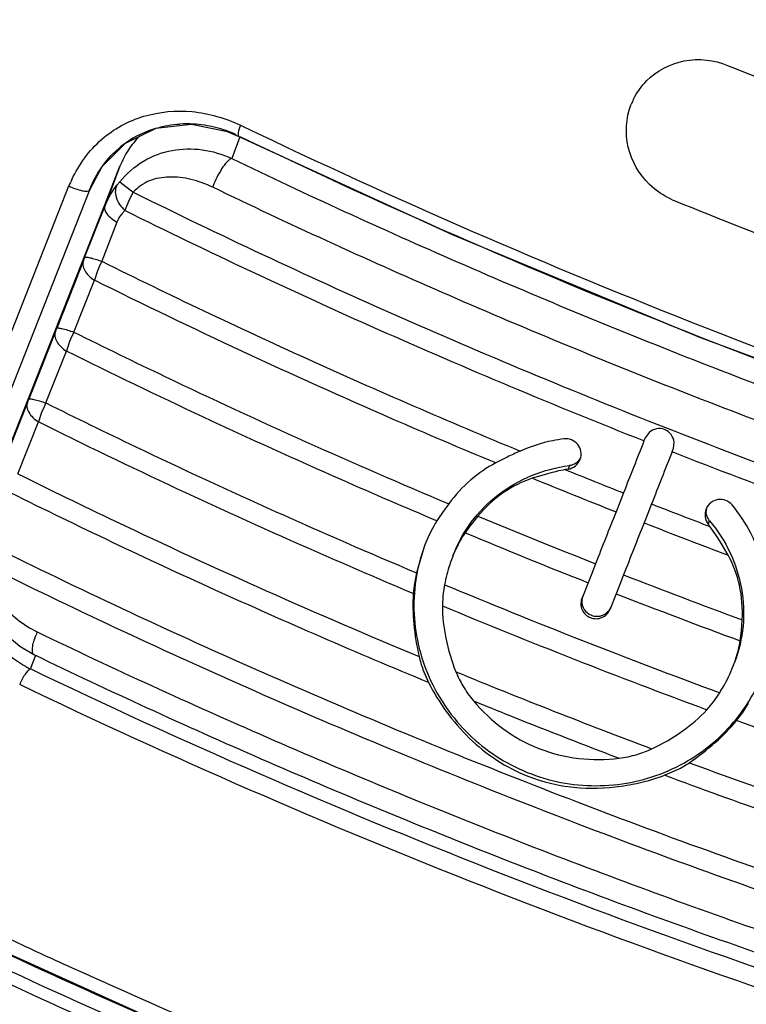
# Model space of a CAD drawing. Header units: inches. Extents: x 0 to 17, y 0 to 11.
# Tile 18 of 37: x 12.816 to 12.959, y 5.329 to 5.523. Entities that reach past the tile are written whole.
import ezdxf

# ---------------------------------------------------------------- set-up
doc = ezdxf.new("R2010")
doc.units = ezdxf.units.IN
doc.header["$LTSCALE"] = 0.935
doc.header["$MEASUREMENT"] = 0
doc.layers.get('0').update_dxf_attribs({"linetype": 'CONTINUOUS'})

msp = doc.modelspace()

# ---------------------------------------------------------------- linework, layer by layer
at = {"color": 7, "linetype": 'Continuous'}
for p, q in [((12.9361410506, 5.505844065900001), (12.9362089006, 5.5060197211)), ((12.8591879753, 5.499585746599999), (12.8575883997, 5.495358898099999)), ((12.8356018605, 5.493806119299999), (12.8326186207, 5.4859236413)), ((12.833201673, 5.487717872), (12.8356018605, 5.493806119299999)), ((12.8350151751, 5.4900647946), (12.8355916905, 5.490775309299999)), ((12.835591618, 5.490775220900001), (12.8382088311, 5.488728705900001)), ((12.8111128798, 5.4316882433), (12.8332017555, 5.4877180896)), ((12.837270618, 5.4869029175), (12.8365599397, 5.4850944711)), ((12.8286535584, 5.4758552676), (12.8326186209, 5.485923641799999)), ((12.834997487, 5.4828397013), (12.8320368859, 5.475112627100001)), ((12.8311940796, 5.4732380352), (12.8305762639, 5.471383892)), ((12.8265370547, 5.4611619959), (12.8305762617, 5.471383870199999)), ((12.8256932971, 5.459286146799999), (12.8250757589, 5.4574329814)), ((12.8210365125, 5.4472103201), (12.8250757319, 5.457432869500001)), ((12.8201922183, 5.4453335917), (12.8195747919, 5.4434809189)), ((12.8155356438, 5.4332579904), (12.8195748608, 5.443481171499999)), ((12.9389681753, 5.4403727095), (12.9387142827, 5.439730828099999)), ((12.9397271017, 5.441425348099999), (12.9389681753, 5.4403727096)), ((12.9442293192, 5.4375622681), (12.9444832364, 5.4382042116)), ((12.9444959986, 5.438237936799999), (12.9444832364, 5.4382042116)), ((12.9444832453, 5.4382042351), (12.9444962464, 5.438237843)), ((12.9444962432, 5.4382378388), (12.94464749, 5.4394906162)), ((12.911820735, 5.4365565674), (12.9095331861, 5.4353993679)), ((12.9261319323, 5.4361006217), (12.9261461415, 5.4361374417)), ((12.9240475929, 5.4348745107), (12.9237875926, 5.434187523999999)), ((12.919750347, 5.4332896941), (12.9167937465, 5.432395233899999)), ((12.9346822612, 5.4295031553), (12.9339292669, 5.4275895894)), ((12.9002943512, 5.4273574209), (12.8990591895, 5.4256450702)), ((12.9339292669, 5.4275895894), (12.9332135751, 5.425777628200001)), ((12.9401973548, 5.4273347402), (12.9394443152, 5.4254210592)), ((12.9509494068, 5.4263416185), (12.9509351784, 5.4263047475)), ((12.906033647, 5.424950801), (12.9046930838, 5.4232809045)), ((12.9394443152, 5.4254210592), (12.9387285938, 5.4236090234)), ((12.9513628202, 5.4233447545), (12.9516228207, 5.424031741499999)), ((12.8954441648, 5.4188588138), (12.8939265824, 5.413771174)), ((12.8956077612, 5.419282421), (12.8954442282, 5.4188590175)), ((12.9552546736, 5.41727216), (12.953705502, 5.4199383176)), ((12.9010745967, 5.4169863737), (12.9009374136, 5.416631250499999)), ((12.9291819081, 5.4155508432), (12.9284283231, 5.4136357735)), ((12.8939265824, 5.413771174), (12.8935308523, 5.411702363)), ((12.9284283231, 5.4136357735), (12.9277129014, 5.4118244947)), ((12.93469695, 5.413382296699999), (12.9339433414, 5.411467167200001)), ((12.8935308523, 5.411702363), (12.8933100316, 5.4096823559)), ((12.8994779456, 5.4114373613), (12.8991585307, 5.409339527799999)), ((12.9277129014, 5.4118244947), (12.9264702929, 5.4086812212)), ((12.9339433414, 5.411467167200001), (12.9332279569, 5.409655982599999)), ((12.8991585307, 5.409339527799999), (12.8990464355, 5.4072782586)), ((12.9332279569, 5.409655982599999), (12.9319853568, 5.406512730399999)), ((12.9578842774, 5.4023646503), (12.9580415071, 5.4045009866)), ((12.9562255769, 5.395302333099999), (12.9563614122, 5.395653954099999)), ((12.8952121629, 5.3947366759), (12.8963206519, 5.392171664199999)), ((12.9524158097, 5.3883972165), (12.9536122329, 5.390151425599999)), ((12.9510893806, 5.3868146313), (12.9524158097, 5.3883972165)), ((12.9581425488, 5.3862957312), (12.9592631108, 5.3880804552)), ((12.9569235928, 5.3846690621), (12.9581425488, 5.3862957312)), ((12.9427721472, 5.3739061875), (12.9453361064, 5.375027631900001))]:
    msp.add_line(p, q, dxfattribs=at)
at = {"color": 6, "linetype": 'Continuous'}
for p, q in [((12.8592911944, 5.501911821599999), (12.8599679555, 5.5016017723)), ((12.8593058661, 5.5019181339), (12.8599637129, 5.5016015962)), ((12.8590655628, 5.4996320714), (12.8590676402, 5.4996310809)), ((12.8590676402, 5.4996310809), (12.8593180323, 5.4996403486)), ((12.801082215, 5.427822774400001), (12.8255694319, 5.4899379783)), ((12.829585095, 5.4891436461), (12.8050975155, 5.427027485)), ((12.8295784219, 5.4891251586), (12.8295850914, 5.489143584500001)), ((12.8179994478, 5.3948369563), (12.8190217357, 5.3975461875))]:
    msp.add_line(p, q, dxfattribs=at)
for points in [[(12.8590655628, 5.4996320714), (12.8567890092, 5.5005949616), (12.8496612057, 5.5020429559), (12.8426888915, 5.501222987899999), (12.8366415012, 5.4982875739), (12.8320489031, 5.493681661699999), (12.8295781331, 5.48912618)], [(13.0433423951, 5.427177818), (12.9990935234, 5.4417723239), (12.9497071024, 5.4601190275), (12.9010397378, 5.4803456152), (12.8590641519, 5.4996348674)], [(12.8507747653, 5.321961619), (12.8040805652, 5.3430737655), (12.7558174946, 5.3674458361), (12.7160879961, 5.3899582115)]]:
    msp.add_lwpolyline(points, dxfattribs=at)
at = {"color": 7, "linetype": 'Continuous'}
msp.add_lwpolyline([(12.8067073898, 5.4174513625), (12.806793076, 5.4150333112), (12.8073867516, 5.4116796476), (12.8086107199, 5.4082240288), (12.8104673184, 5.4048777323), (12.812924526, 5.4018457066), (12.8159181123, 5.3992994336), (12.8186855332, 5.3976729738)], dxfattribs=at)
for centre, radius, start, end in [((13.4774742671, 6.8018521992), 1.3900346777, 247.9288368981, 249.1502301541), ((12.9488547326, 5.5010332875), 0.0135934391, 153.8299780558, 158.4799686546), ((12.8681206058, 5.4847840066), 0.0150829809, 158.4431609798, 161.0309328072), ((12.8577158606, 5.477550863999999), 0.0224826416, 150.1870107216, 155.4197161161), ((12.9503741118, 5.501007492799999), 0.0150694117, 246.158476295, 247.7302828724), ((13.4629251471, 6.764655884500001), 1.3787099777, 247.9198293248, 249.1512707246), ((17.867141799, 3.4811297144), 5.4189744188, 158.4085176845, 158.5600664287), ((12.6222831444, 5.556852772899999), 0.2216965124, 338.3992664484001, 338.5706860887), ((12.8516375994, 5.4651735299), 0.0219766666, 153.1116486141, 158.4718884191), ((17.8601110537, 3.4677846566), 5.4173279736, 158.4085315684, 158.5601341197), ((12.6147165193, 5.5437170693), 0.2239182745, 338.3996702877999, 338.5695423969), ((12.8461033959, 5.4512333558), 0.021941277, 153.0948810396, 158.4683192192), ((12.6094712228, 5.5296641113), 0.2236440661, 338.3994723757, 338.5695250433), ((17.8585999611, 3.4522629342), 5.4216148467, 158.4086283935, 158.5601182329), ((12.8405930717, 5.4372840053), 0.0219315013, 153.0879768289, 158.4672421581), ((16.6057098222, 3.9881947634), 3.943832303, 158.4044599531, 158.5641765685), ((12.9490819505, 5.3602393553), 0.0849277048, 114.1454844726, 116.0235415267), ((12.9237339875, 5.4376558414), 0.0027938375, 317.868331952, 333.3731949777), ((16.611188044, 3.9860407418), 3.9437927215, 158.4044594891, 158.5641754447), ((12.9315837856, 5.3897357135), 0.0451329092, 100.6576186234, 105.2001028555), ((12.9281294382, 5.4080485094), 0.0264971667, 99.4310573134, 100.6403289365), ((13.4473935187, 6.7253438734), 1.39358377, 247.90637314, 248.413317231), ((13.4455028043, 6.7205619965), 1.3924464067, 247.6850250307, 248.4134731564), ((13.4471468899, 6.724684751), 1.3928800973, 248.6565434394, 249.1636536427), ((12.9537349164, 5.425850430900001), 0.0027792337, 170.0238433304, 179.0725543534), ((12.9370531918, 5.3993090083), 0.0462291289, 145.2717061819, 147.7258355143), ((13.4403837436, 6.707629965), 1.3895307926, 247.3839260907, 248.4141267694), ((16.6000107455, 3.9743219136), 3.9436182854, 158.4044846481, 158.5641960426), ((12.9349597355, 5.400123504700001), 0.0381095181, 142.5799379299, 145.5882308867), ((16.6055258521, 3.9721533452), 3.9436183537, 158.4044856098, 158.5641960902), ((13.4451948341, 6.7197098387), 1.3915406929, 248.6563578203, 249.3851236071), ((12.9303468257, 5.4071364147), 0.0265402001, 36.4348423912, 37.6407831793), ((12.9152155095, 5.3960155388), 0.0453186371, 31.8622917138, 36.3848976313), ((13.4395081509, 6.7053579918), 1.3911013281, 247.3377532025, 248.413437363), ((12.9264149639, 5.4069967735), 0.0272383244, 158.2334091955, 158.4848046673), ((13.4407548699, 6.7084419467), 1.3904222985, 248.6564143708, 249.6856641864), ((13.434758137, 6.6933459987), 1.3891776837, 247.3362918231, 248.5361089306), ((12.9292607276, 5.408152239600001), 0.0027972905, 159.5819185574, 177.1622771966), ((13.4382865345, 6.702093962), 1.3876165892, 248.655448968, 249.7335160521), ((13.4341109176, 6.6916477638), 1.3913659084, 247.3835350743, 248.5351751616), ((12.8348077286, 5.395336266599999), 0.0168999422, 156.2682285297, 158.4723880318), ((12.9229801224, 5.4057602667), 0.0350689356, 351.1786878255, 354.4435215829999), ((13.4352176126, 6.6944143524), 1.3903400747, 248.5345971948, 249.7330896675), ((12.9170661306, 5.4025559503), 0.0232107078, 193.1384754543, 199.6870345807), ((13.4329799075, 6.6886726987), 1.3881833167, 248.5336851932, 249.6876648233), ((12.921399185, 5.402292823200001), 0.0212571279, 202.1398090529, 210.5472999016), ((13.4301030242, 6.681486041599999), 1.3914362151, 247.681994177, 248.5352450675), ((12.9217724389, 5.4025098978), 0.0216889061, 210.5400106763, 220.1071375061), ((13.4289318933, 6.6785046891), 1.3922384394, 247.902034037, 248.5350559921), ((13.4296619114, 6.6803089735), 1.3901793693, 248.5344123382, 249.3882716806), ((13.4286988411, 6.677891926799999), 1.3915828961, 248.5347537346, 249.1679847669), ((12.9311910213, 5.3988583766), 0.0217358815, 276.9238859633, 286.4814486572), ((12.9313636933, 5.398261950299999), 0.0211149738, 286.4913035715, 294.9559347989), ((12.9348035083, 5.3953997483), 0.0229337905, 297.339438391, 303.9674862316)]:
    msp.add_arc(centre, radius, start, end, dxfattribs=at)
at = {"color": 6, "linetype": 'Continuous'}
for centre, radius, start, end in [((12.84874792, 5.4799665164), 0.0222040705, 86.7418432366, 93.54691194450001), ((12.8486625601, 5.478813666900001), 0.0233599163, 75.7811759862, 86.6935247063), ((12.8483656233, 5.4820877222), 0.0200356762, 110.9140878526, 125.7513647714), ((12.8484873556, 5.4817572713), 0.0203878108, 106.3227876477, 110.9021493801), ((12.848303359, 5.4774141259), 0.0248048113, 65.75581738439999, 75.7709354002), ((12.8482904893, 5.482226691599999), 0.019879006, 125.8096428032, 128.6678572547), ((12.8539193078, 5.4777671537), 0.0308656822, 154.1221706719, 156.7850936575), ((12.8287532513, 5.4166388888), 0.0243097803, 241.2442750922, 243.7507843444)]:
    msp.add_arc(centre, radius, start, end, dxfattribs=at)
at = {"color": 7, "linetype": 'Continuous'}
for points, knots in [([(12.884825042, 5.5783423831), (12.9159734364, 5.5631716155), (12.9795162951, 5.535418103), (13.0449411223, 5.5124485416), (13.0780512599, 5.5023504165)], [0, 0, 0, 0, 0.5002210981, 1, 1, 1, 1]), ([(12.9392528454, 5.510673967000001), (12.9412172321, 5.5126493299), (12.9465640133, 5.5154410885), (12.9525196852, 5.514762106), (12.9551578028, 5.5136822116)], [0, 0, 0, 0, 0.4942560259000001, 1, 1, 1, 1]), ([(12.9398161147, 5.490224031), (12.9377878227, 5.4921802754), (12.9347960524, 5.497306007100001), (12.9351631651, 5.5032576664), (12.9361410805, 5.5058440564)], [0, 0, 0, 0, 0.5047341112, 1, 1, 1, 1]), ([(12.8394946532, 5.499778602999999), (12.8386588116, 5.4989439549), (12.8371432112, 5.4970719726), (12.836044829, 5.4949297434), (12.8356018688, 5.493806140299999)], [0, 0, 0, 0, 0.4944430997, 1, 1, 1, 1]), ([(12.8355929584, 5.4907742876), (12.8368987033, 5.492369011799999), (12.8400150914, 5.495111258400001), (12.8457784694, 5.4972686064), (12.8518633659, 5.4973663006), (12.8557568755, 5.4962068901), (12.8575882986, 5.495358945)], [0, 0, 0, 0, 0.2561639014, 0.5036089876, 0.749167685, 1, 1, 1, 1]), ([(12.857588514, 5.4953588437), (12.8574686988, 5.4953186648), (12.8572018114, 5.4951681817), (12.8565868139, 5.4946426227), (12.8557655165, 5.493594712), (12.8548560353, 5.4920687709), (12.8543236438, 5.4909120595), (12.8540925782, 5.4903258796)], [0, 0, 0, 0, 0.0608410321, 0.1454026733, 0.3885736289, 0.6966543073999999, 1, 1, 1, 1]), ([(12.8575883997, 5.495358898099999), (12.8722875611, 5.4882659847), (12.9022664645, 5.474530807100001), (12.9481029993, 5.4555424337), (12.9945750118, 5.4382336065), (13.0258514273, 5.4278830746), (13.0414234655, 5.4230738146)], [0, 0, 0, 0, 0.2476581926, 0.5002353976, 0.7526941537, 1, 1, 1, 1]), ([(12.8326186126, 5.4859236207), (12.8327735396, 5.486316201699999), (12.8334148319, 5.4877807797), (12.8342747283, 5.489150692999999), (12.8350151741, 5.490064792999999)], [0, 0, 0, 0, 0.2640403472, 1, 1, 1, 1]), ([(12.8350151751, 5.490064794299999), (12.8348256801, 5.4897565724), (12.8345955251, 5.4889461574), (12.8348124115, 5.487612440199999), (12.8354925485, 5.4862665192), (12.8361765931, 5.485461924), (12.8365599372, 5.4850944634)], [0, 0, 0, 0, 0.1952862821, 0.4351499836, 0.7133869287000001, 1, 1, 1, 1]), ([(12.8538569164, 5.489687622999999), (12.8524868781, 5.4903497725), (12.8496847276, 5.4913660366), (12.8453879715, 5.4918977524), (12.8413088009, 5.4912187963), (12.8390700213, 5.489671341), (12.838208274, 5.4887290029)], [0, 0, 0, 0, 0.2732916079, 0.5304714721, 0.7706578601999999, 1, 1, 1, 1]), ([(12.838208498, 5.488728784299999), (12.8550862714, 5.480343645), (12.889687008, 5.4641549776), (12.924939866, 5.4494452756), (12.9429389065, 5.4423679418)], [0, 0, 0, 0, 0.4935247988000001, 1, 1, 1, 1]), ([(12.9457804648, 5.4495844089), (12.9300688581, 5.455762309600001), (12.899170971, 5.4685621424), (12.8687651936, 5.4824929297), (12.8538567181, 5.4896868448)], [0, 0, 0, 0, 0.5049223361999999, 1, 1, 1, 1]), ([(12.832618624, 5.4859236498), (12.8325384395, 5.485715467), (12.8325480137, 5.4853204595), (12.8327580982, 5.484832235), (12.8331520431, 5.484240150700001), (12.8338977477, 5.4835358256), (12.8346069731, 5.483063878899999), (12.8349974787, 5.4828397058)], [0, 0, 0, 0, 0.161619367, 0.2642719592, 0.3847025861, 0.6737956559, 1, 1, 1, 1]), ([(12.8365599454, 5.485094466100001), (12.8363978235, 5.4849407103), (12.835761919, 5.4842778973), (12.8352663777, 5.483480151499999), (12.8349974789, 5.4828397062)], [0, 0, 0, 0, 0.2433846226, 1, 1, 1, 1]), ([(12.9387142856, 5.439730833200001), (12.921162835, 5.4466752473), (12.8867835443, 5.4610863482), (12.8530286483, 5.4769089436), (12.8365599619, 5.4850944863)], [0, 0, 0, 0, 0.506501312, 1, 1, 1, 1]), ([(12.8284103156, 5.475238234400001), (12.8282999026, 5.4749537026), (12.8282326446, 5.4742506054), (12.8286434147, 5.4731895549), (12.8294578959, 5.472192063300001), (12.8301804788, 5.471635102), (12.8305762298, 5.471383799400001)], [0, 0, 0, 0, 0.1933161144, 0.4267535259, 0.7030631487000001, 1, 1, 1, 1]), ([(12.8286535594, 5.475855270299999), (12.8286671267, 5.4758870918), (12.8287725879, 5.475934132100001), (12.8291100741, 5.475931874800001), (12.8297980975, 5.4758049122), (12.8308262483, 5.475519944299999), (12.8316130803, 5.475260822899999), (12.8320368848, 5.475112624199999)], [0, 0, 0, 0, 0.0295260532, 0.0853606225, 0.2944644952, 0.6167935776, 1, 1, 1, 1]), ([(12.8320365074, 5.475112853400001), (12.8453560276, 5.4684844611), (12.8725878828, 5.4555602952), (12.9002442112, 5.443573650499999), (12.9143420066, 5.4377369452)], [0, 0, 0, 0, 0.4936852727, 1, 1, 1, 1]), ([(12.9095331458, 5.4353993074), (12.9027465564, 5.438229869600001), (12.8761389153, 5.4495781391), (12.849889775, 5.4617721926), (12.8305759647, 5.4713836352)], [0, 0, 0, 0, 0.2542043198, 1, 1, 1, 1]), ([(12.8229100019, 5.4612860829), (12.8227996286, 5.4610016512), (12.8227324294, 5.4602987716), (12.8231431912, 5.4592380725), (12.823957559, 5.4582408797), (12.8246800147, 5.4576840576), (12.8250757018, 5.4574328)], [0, 0, 0, 0, 0.1932971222, 0.4267222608, 0.7030370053, 1, 1, 1, 1]), ([(12.8231534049, 5.4619035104), (12.8231669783, 5.4619353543), (12.8232724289, 5.461982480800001), (12.8236099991, 5.461980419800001), (12.8242980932, 5.461853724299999), (12.8253263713, 5.4615691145), (12.8261132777, 5.4613102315), (12.826537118, 5.4611621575)], [0, 0, 0, 0, 0.02954432, 0.0853891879, 0.2944983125, 0.6168174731, 1, 1, 1, 1]), ([(12.8265369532, 5.4611622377), (12.8324705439, 5.458209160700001), (12.8567855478, 5.44636074), (12.881480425, 5.4352947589), (12.9002942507, 5.4273571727)], [0, 0, 0, 0, 0.2450436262, 1, 1, 1, 1]), ([(12.8979661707, 5.4239937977), (12.8917083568, 5.4266389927), (12.8671617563, 5.4372304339), (12.8429268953, 5.448548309), (12.8250755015, 5.457432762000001)], [0, 0, 0, 0, 0.2541304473, 1, 1, 1, 1]), ([(13.0403116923, 5.4163715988), (13.0245179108, 5.421249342), (12.9927961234, 5.4317472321), (12.9614847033, 5.4434094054), (12.9457804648, 5.4495844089)], [0, 0, 0, 0, 0.4948390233, 1, 1, 1, 1]), ([(12.8176528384, 5.4479506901), (12.8176664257, 5.4479825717), (12.8177718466, 5.4480298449), (12.8181095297, 5.448028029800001), (12.8187976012, 5.447901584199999), (12.819825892, 5.4476172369), (12.8206127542, 5.447358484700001), (12.8210365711, 5.447210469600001)], [0, 0, 0, 0, 0.029579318, 0.08543946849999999, 0.2945473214, 0.6168439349, 1, 1, 1, 1]), ([(12.8174094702, 5.4473333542), (12.8172991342, 5.4470490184), (12.8172319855, 5.446346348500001), (12.8176427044, 5.4452859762), (12.8184569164, 5.444289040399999), (12.8191792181, 5.4437323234), (12.8195748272, 5.443481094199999)], [0, 0, 0, 0, 0.1932798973, 0.4266950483, 0.7030146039, 1, 1, 1, 1]), ([(12.8210365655, 5.4472107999), (12.8269019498, 5.4442914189), (12.8509336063, 5.4325773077), (12.8753368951, 5.4216283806), (12.8939265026, 5.4137702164)], [0, 0, 0, 0, 0.2450717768, 1, 1, 1, 1]), ([(12.8933101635, 5.4096829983), (12.8869785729, 5.4123544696), (12.8621448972, 5.4230528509), (12.837629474, 5.4344940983), (12.8195744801, 5.4434806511)], [0, 0, 0, 0, 0.2541465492, 1, 1, 1, 1]), ([(12.94464749, 5.4394906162), (12.9445904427, 5.4400224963), (12.9441806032, 5.4410780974), (12.9428421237, 5.4421218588), (12.9411509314, 5.4422690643), (12.9401317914, 5.4417755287), (12.9397271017, 5.441425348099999)], [0, 0, 0, 0, 0.2491186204, 0.499943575, 0.7507728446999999, 1, 1, 1, 1]), ([(12.9429389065, 5.4423679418), (12.9609279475, 5.4352945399), (12.9967189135, 5.4220677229), (13.0330403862, 5.4103696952), (13.0510803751, 5.4050258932)], [0, 0, 0, 0, 0.5067495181, 1, 1, 1, 1]), ([(12.9229461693, 5.4401413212), (12.9222095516, 5.4400479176), (12.9192632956, 5.4395694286), (12.9163870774, 5.4386540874), (12.9143418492, 5.4377367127)], [0, 0, 0, 0, 0.2488271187, 1, 1, 1, 1]), ([(12.9261461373, 5.4361374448), (12.9263253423, 5.4366113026), (12.9264425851, 5.4376728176), (12.9257837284, 5.4391220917), (12.9245072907, 5.4400617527), (12.9234488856, 5.440204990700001), (12.922946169, 5.4401413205)], [0, 0, 0, 0, 0.2497166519, 0.4991333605, 0.7502239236, 1, 1, 1, 1]), ([(12.9237875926, 5.434187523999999), (12.9243019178, 5.434272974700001), (12.925298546, 5.4347308), (12.9259411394, 5.435615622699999), (12.9261319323, 5.4361006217)], [0, 0, 0, 0, 0.5000948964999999, 1, 1, 1, 1]), ([(12.9258059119, 5.435781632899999), (12.9255822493, 5.435534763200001), (12.9250371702, 5.4351176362), (12.9243817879, 5.4349167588), (12.9240475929, 5.4348745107)], [0, 0, 0, 0, 0.4972134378, 1, 1, 1, 1]), ([(13.04980714, 5.4012443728), (13.0322019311, 5.4064559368), (12.9967485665, 5.417846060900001), (12.9617999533, 5.4306964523), (12.9442293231, 5.4375622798)], [0, 0, 0, 0, 0.4932297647, 1, 1, 1, 1]), ([(12.9095331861, 5.4353993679), (12.9077878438, 5.4344917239), (12.9043631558, 5.432142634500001), (12.9015769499, 5.4290730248), (12.9002943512, 5.4273574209)], [0, 0, 0, 0, 0.4787306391, 1, 1, 1, 1]), ([(12.9011139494, 5.4170975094), (12.90200554, 5.419453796), (12.9044509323, 5.4239449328), (12.9098209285, 5.4294156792), (12.91650342, 5.433255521), (12.9215047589, 5.4345530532), (12.9240475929, 5.4348745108)], [0, 0, 0, 0, 0.2485598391, 0.4970508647, 0.7471244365, 1, 1, 1, 1]), ([(12.8155354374, 5.4332580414), (12.8218740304, 5.4301028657), (12.8478758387, 5.417449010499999), (12.8743099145, 5.4056869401), (12.8944629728, 5.3972803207)], [0, 0, 0, 0, 0.2448579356, 1, 1, 1, 1]), ([(12.9167937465, 5.432395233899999), (12.914774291, 5.431726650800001), (12.9107646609, 5.4297445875), (12.9074971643, 5.4266960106), (12.906033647, 5.424950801)], [0, 0, 0, 0, 0.4829296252, 1, 1, 1, 1]), ([(12.8963205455, 5.3921716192), (12.8822321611, 5.39800541), (12.8545951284, 5.4099859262), (12.8273826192, 5.422903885), (12.8140730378, 5.4295290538)], [0, 0, 0, 0, 0.5063276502, 1, 1, 1, 1]), ([(12.9560356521, 5.4271303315), (12.9557092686, 5.4275217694), (12.9548297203, 5.4281405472), (12.9532433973, 5.4283151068), (12.9517684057, 5.4276865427), (12.9511360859, 5.4268161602), (12.9509494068, 5.4263416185)], [0, 0, 0, 0, 0.2496174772, 0.5007325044, 0.7502436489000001, 1, 1, 1, 1]), ([(12.9509351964, 5.4263047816), (12.9507531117, 5.425823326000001), (12.9506327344, 5.424751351), (12.9510483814, 5.423752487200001), (12.9513628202, 5.4233447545)], [0, 0, 0, 0, 0.4999229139, 1, 1, 1, 1]), ([(12.9606928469, 5.4195113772), (12.9604005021, 5.4202028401), (12.9591372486, 5.422906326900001), (12.9574647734, 5.4254158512), (12.9560356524, 5.4271303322)], [0, 0, 0, 0, 0.2516905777, 1, 1, 1, 1]), ([(12.9516228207, 5.424031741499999), (12.9514069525, 5.424290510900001), (12.9510642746, 5.424884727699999), (12.9509507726, 5.4255621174), (12.9509560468, 5.4258954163)], [0, 0, 0, 0, 0.5027202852, 1, 1, 1, 1]), ([(12.8979663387, 5.4239940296), (12.8977480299, 5.4236476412), (12.8968485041, 5.422136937), (12.896102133, 5.420536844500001), (12.8956077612, 5.419282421)], [0, 0, 0, 0, 0.2329334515, 1, 1, 1, 1]), ([(12.9516228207, 5.424031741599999), (12.9532224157, 5.422114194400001), (12.95593787, 5.4178785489), (12.9582186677, 5.410727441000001), (12.9585342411, 5.4032675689), (12.9574070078, 5.398416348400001), (12.9565377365, 5.3961199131)], [0, 0, 0, 0, 0.2528162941, 0.5028776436, 0.7514039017, 1, 1, 1, 1]), ([(12.903519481, 5.4216605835), (12.9032927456, 5.4213288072), (12.9023638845, 5.419879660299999), (12.9016077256, 5.4183222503), (12.9011186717, 5.4170974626)], [0, 0, 0, 0, 0.2335437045, 1, 1, 1, 1]), ([(12.8104998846, 5.4190748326), (12.8274071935, 5.4106673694), (12.8620744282, 5.3944370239), (12.8973980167, 5.379694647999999), (12.9154355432, 5.3726021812)], [0, 0, 0, 0, 0.4934730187, 1, 1, 1, 1]), ([(12.8954481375, 5.418858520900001), (12.8946887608, 5.4167576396), (12.8935886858, 5.4123751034), (12.8932693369, 5.4055934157), (12.8942820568, 5.398833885), (12.8965902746, 5.3923599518), (12.9001104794, 5.3864200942), (12.9047159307, 5.381245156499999), (12.9102383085, 5.3770382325), (12.916471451, 5.3739651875), (12.9231786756, 5.372145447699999), (12.9301033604, 5.3716452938), (12.9369813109, 5.372476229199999), (12.943552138, 5.374597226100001), (12.949568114, 5.377919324), (12.9548020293, 5.382311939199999), (12.9590519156, 5.3876022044), (12.9611283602, 5.3916123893), (12.9619496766, 5.393688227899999)], [0, 0, 0, 0, 0.061331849, 0.1230807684, 0.1852505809, 0.2477892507, 0.3106173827, 0.3736510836, 0.4368138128, 0.5000392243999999, 0.5632669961, 0.6264357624, 0.6894761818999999, 0.75230728, 0.8148402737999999, 0.8769919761, 0.9387092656, 1, 1, 1, 1]), ([(12.9009373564, 5.4166310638), (12.9007798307, 5.416214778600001), (12.9001828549, 5.4145167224), (12.8997381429, 5.412766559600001), (12.8994779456, 5.4114373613)], [0, 0, 0, 0, 0.2473398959, 1, 1, 1, 1]), ([(12.9580415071, 5.4045009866), (12.9581575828, 5.4067749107), (12.9578460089, 5.4112270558), (12.9562720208, 5.415408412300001), (12.9552546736, 5.41727216)], [0, 0, 0, 0, 0.5174479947, 1, 1, 1, 1]), ([(12.9139661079, 5.368874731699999), (12.8959628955, 5.375953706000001), (12.8607042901, 5.3906674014), (12.8260994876, 5.4068635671), (12.8092212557, 5.415252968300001)], [0, 0, 0, 0, 0.5065025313, 1, 1, 1, 1]), ([(12.8092215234, 5.4152536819), (12.8092923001, 5.4126040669), (12.8112858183, 5.4085359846), (12.8153124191, 5.4044897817), (12.8179364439, 5.4028122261), (12.8193365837, 5.402137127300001)], [0, 0, 0, 0, 0.463148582, 0.7283907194, 1, 1, 1, 1]), ([(12.5929311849, 5.4107376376), (12.5989221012, 5.4038679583), (12.6132555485, 5.3898565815), (12.638575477, 5.3695007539), (12.669213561, 5.3483091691), (12.7181303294, 5.3184550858), (12.7875523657, 5.2827116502), (12.8768541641, 5.2447795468), (12.967719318, 5.213549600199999), (13.0414218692, 5.1943664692), (13.0954937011, 5.1847720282), (13.130218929, 5.1808746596), (13.1601531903, 5.1800090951), (13.1783868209, 5.1815996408), (13.1864559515, 5.1831296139)], [0, 0, 0, 0, 0.0421220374, 0.0923454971, 0.1500038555, 0.2141446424, 0.3570669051, 0.5103597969, 0.6621526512, 0.8007268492, 0.86176212, 0.915809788, 0.9620468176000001, 1, 1, 1, 1]), ([(12.5946650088, 5.4123577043), (12.6005794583, 5.405404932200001), (12.6147627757, 5.391281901), (12.639879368, 5.3708365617), (12.6702764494, 5.3496297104), (12.7188707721, 5.3197814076), (12.7879549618, 5.2840707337), (12.8769099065, 5.2462038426), (12.9674690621, 5.2150726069), (13.0409311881, 5.1960144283), (13.0948234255, 5.1865655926), (13.1294739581, 5.1827942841), (13.1594723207, 5.1820930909), (13.1777931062, 5.1838642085), (13.1859341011, 5.185517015)], [0, 0, 0, 0, 0.0423055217, 0.09246198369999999, 0.1499639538, 0.2139471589, 0.3566646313, 0.5098982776, 0.6616600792, 0.8001243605, 0.8610890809, 0.9151172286, 0.9614995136, 1, 1, 1, 1]), ([(12.8933100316, 5.4096823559), (12.8931870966, 5.4076821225), (12.893290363, 5.4035023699), (12.8939716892, 5.3993819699), (12.8944629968, 5.3972800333)], [0, 0, 0, 0, 0.4814317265, 1, 1, 1, 1]), ([(12.9264702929, 5.4086812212), (12.9263369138, 5.4083432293), (12.9262121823, 5.407590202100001), (12.926481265, 5.406473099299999), (12.9271587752, 5.4055180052), (12.9278259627, 5.4050929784), (12.9281847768, 5.4049518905)], [0, 0, 0, 0, 0.2411067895, 0.490201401, 0.7441632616, 1, 1, 1, 1]), ([(12.8990464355, 5.4072782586), (12.8990522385, 5.405133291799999), (12.8995515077, 5.400687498), (12.9008447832, 5.3964095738), (12.9017094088, 5.3942816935)], [0, 0, 0, 0, 0.4829055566, 1, 1, 1, 1]), ([(12.9264668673, 5.4082907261), (12.9264376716, 5.407695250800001), (12.9267853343, 5.406445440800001), (12.9277976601, 5.4056448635), (12.9283629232, 5.4054225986)], [0, 0, 0, 0, 0.4953469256, 1, 1, 1, 1]), ([(12.9283629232, 5.4054225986), (12.9287210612, 5.4052817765), (12.9294958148, 5.4051366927), (12.9306436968, 5.405366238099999), (12.9316095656, 5.4060084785), (12.9320335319, 5.4066557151), (12.9321706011, 5.407002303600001)], [0, 0, 0, 0, 0.2539077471, 0.5055801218, 0.7540896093, 1, 1, 1, 1]), ([(12.9281847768, 5.4049518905), (12.9285436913, 5.404810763), (12.9293220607, 5.404667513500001), (12.9304693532, 5.4049051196), (12.9314285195, 5.4055389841), (12.9318518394, 5.4061746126), (12.9319853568, 5.406512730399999)], [0, 0, 0, 0, 0.2557580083, 0.5097517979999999, 0.7589235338, 1, 1, 1, 1]), ([(12.607261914, 5.403465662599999), (12.6137805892, 5.3971819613), (12.6284990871, 5.3844383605), (12.6635349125, 5.3583457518), (12.7166665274, 5.325654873), (12.7891201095, 5.2885904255), (12.8416309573, 5.2660129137), (12.8690346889, 5.2552373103)], [0, 0, 0, 0, 0.0898510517, 0.1929058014, 0.4332685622, 0.7077842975, 1, 1, 1, 1]), ([(12.8186847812, 5.3976732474), (12.8185332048, 5.3977460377), (12.8183858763, 5.3980607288), (12.8183477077, 5.398513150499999), (12.8183904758, 5.399229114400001), (12.8186237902, 5.4002581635), (12.8189136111, 5.401098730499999), (12.8190866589, 5.4015377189)], [0, 0, 0, 0, 0.1244891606, 0.220586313, 0.3430096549, 0.6506530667, 1, 1, 1, 1]), ([(12.8193368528, 5.402137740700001), (12.834244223, 5.394941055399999), (12.8646500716, 5.3810055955), (12.8955492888, 5.3682037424), (12.9112625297, 5.362025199)], [0, 0, 0, 0, 0.4950548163, 1, 1, 1, 1]), ([(12.9563613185, 5.3956537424), (12.9565148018, 5.3960593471), (12.9570567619, 5.3976008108), (12.9574496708, 5.3991963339), (12.9576342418, 5.4003823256)], [0, 0, 0, 0, 0.2654153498, 1, 1, 1, 1]), ([(12.8186848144, 5.3976733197), (12.8334383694, 5.390550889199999), (12.8635281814, 5.3767601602), (12.9095358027, 5.357698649), (12.9561829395, 5.340326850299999), (12.987578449, 5.3299414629), (13.0032104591, 5.3251167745)], [0, 0, 0, 0, 0.2476648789, 0.5002341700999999, 0.7526855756, 1, 1, 1, 1]), ([(12.9536122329, 5.390151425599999), (12.9538675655, 5.390563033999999), (12.9548506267, 5.392220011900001), (12.9556966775, 5.393960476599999), (12.9562255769, 5.395302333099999)], [0, 0, 0, 0, 0.2513996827, 1, 1, 1, 1]), ([(12.8963206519, 5.392171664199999), (12.8973388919, 5.3901899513), (12.8997137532, 5.3863090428), (12.9041868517, 5.381093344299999), (12.9095957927, 5.3767137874), (12.9137273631, 5.3745667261), (12.9158755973, 5.3737220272)], [0, 0, 0, 0, 0.2435818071, 0.4952203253, 0.7476353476, 1, 1, 1, 1]), ([(12.6029666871, 5.3890431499), (12.6090769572, 5.3834618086), (12.6225489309, 5.372164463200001), (12.6537891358, 5.3490979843), (12.700148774, 5.3201146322), (12.7629933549, 5.2868254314), (12.8083824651, 5.2661938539), (12.8321255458, 5.2561776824)], [0, 0, 0, 0, 0.09336247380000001, 0.1981483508, 0.4379113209, 0.7092820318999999, 1, 1, 1, 1]), ([(12.9051838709, 5.3885374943), (12.906888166, 5.386512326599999), (12.9108016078, 5.3828032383), (12.9155271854, 5.380177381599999), (12.9180301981, 5.3791931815)], [0, 0, 0, 0, 0.4960003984, 1, 1, 1, 1]), ([(12.7154474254, 5.3871130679), (12.736093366, 5.3747561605), (12.7801680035, 5.350830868), (12.8256586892, 5.3297666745), (12.8495889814, 5.3195044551)], [0, 0, 0, 0, 0.4802735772, 1, 1, 1, 1]), ([(12.9402725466, 5.3791184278), (12.9423544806, 5.3800886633), (12.9462165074, 5.382342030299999), (12.9496165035, 5.385251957), (12.9510893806, 5.3868146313)], [0, 0, 0, 0, 0.5168208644, 1, 1, 1, 1]), ([(12.8487439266, 5.317229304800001), (12.824628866, 5.3275641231), (12.7787905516, 5.3487817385), (12.7343799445, 5.372884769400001), (12.7135785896, 5.3853347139)], [0, 0, 0, 0, 0.519749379, 1, 1, 1, 1]), ([(12.9476171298, 5.376379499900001), (12.9494077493, 5.377585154), (12.9527140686, 5.380139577), (12.9556437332, 5.3831244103), (12.9569235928, 5.3846690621)], [0, 0, 0, 0, 0.5183323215, 1, 1, 1, 1]), ([(13.0338251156, 5.3592359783), (13.0274835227, 5.3611093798), (13.001652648, 5.3689770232), (12.9760770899, 5.377678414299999), (12.9569238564, 5.384669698)], [0, 0, 0, 0, 0.2448914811, 1, 1, 1, 1]), ([(12.9180301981, 5.3791931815), (12.9205338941, 5.378208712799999), (12.9257859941, 5.3769120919), (12.9311809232, 5.3769610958), (12.933811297, 5.3772810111)], [0, 0, 0, 0, 0.5037953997, 1, 1, 1, 1]), ([(12.9476173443, 5.376379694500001), (12.9545072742, 5.3738328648), (12.9816727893, 5.3640379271), (13.0091520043, 5.3551067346), (13.029801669, 5.3490072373)], [0, 0, 0, 0, 0.2543724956, 1, 1, 1, 1]), ([(12.9158755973, 5.3737220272), (12.9187596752, 5.3725879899), (12.9248780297, 5.3711333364), (12.9311411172, 5.3713237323), (12.9342089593, 5.371763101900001)], [0, 0, 0, 0, 0.4999901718, 1, 1, 1, 1]), ([(12.9342089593, 5.371763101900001), (12.9349538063, 5.371869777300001), (12.9378577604, 5.3723662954), (12.9407085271, 5.3731643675), (12.9427721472, 5.3739061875)], [0, 0, 0, 0, 0.2554694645, 1, 1, 1, 1]), ([(13.0283259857, 5.3452833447), (13.0140928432, 5.349487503), (12.9854067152, 5.3585487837), (12.9570486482, 5.3685868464), (12.9427725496, 5.3739062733)], [0, 0, 0, 0, 0.4934521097, 1, 1, 1, 1]), ([(12.9154355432, 5.3726021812), (12.9334633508, 5.365513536), (12.9693288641, 5.3522625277), (13.0057278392, 5.3405495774), (13.023804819, 5.3352020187)], [0, 0, 0, 0, 0.5068026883, 1, 1, 1, 1]), ([(13.0221311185, 5.3315354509), (13.0040877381, 5.336876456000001), (12.9677578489, 5.3485719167), (12.9319595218, 5.361799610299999), (12.9139661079, 5.368874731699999)], [0, 0, 0, 0, 0.493222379, 1, 1, 1, 1]), ([(12.9112625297, 5.362025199), (12.9269683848, 5.3558495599), (12.9582820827, 5.3441879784), (12.9900070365, 5.3336934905), (13.0058018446, 5.3288185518)], [0, 0, 0, 0, 0.5051843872, 1, 1, 1, 1])]:
    msp.add_open_spline(points, degree=3, knots=knots, dxfattribs=at)
at = {"color": 6, "linetype": 'Continuous'}
for points, knots in [([(13.0773630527, 5.5000517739), (13.0441955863, 5.510185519), (12.978661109, 5.5332352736), (12.9149826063, 5.5610030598), (12.883766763, 5.5761862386)], [0, 0, 0, 0, 0.4997732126, 1, 1, 1, 1]), ([(13.0766091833, 5.4977187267), (13.0433968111, 5.5078787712), (12.9777708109, 5.530971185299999), (12.9139964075, 5.558770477), (12.8827301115, 5.5739651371)], [0, 0, 0, 0, 0.499775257, 1, 1, 1, 1]), ([(12.8261486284, 5.491238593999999), (12.8275728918, 5.4941732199), (12.8314087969, 5.4996015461), (12.8401529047, 5.504282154), (12.8499772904, 5.505187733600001), (12.8563138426, 5.503288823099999), (12.8592911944, 5.501911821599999)], [0, 0, 0, 0, 0.2530740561, 0.4984598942, 0.7455005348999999, 1, 1, 1, 1]), ([(12.8593024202, 5.501917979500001), (12.8591100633, 5.5014252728), (12.8588863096, 5.500789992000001), (12.858833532, 5.4997453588), (12.8590660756, 5.499633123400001)], [0, 0, 0, 0, 0.671960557, 1, 1, 1, 1]), ([(12.8599637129, 5.5016015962), (12.8897036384, 5.4873022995), (12.9502802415, 5.4610184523), (13.0125353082, 5.4390021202), (13.0440231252, 5.4292290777)], [0, 0, 0, 0, 0.500222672, 1, 1, 1, 1]), ([(12.8593162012, 5.499640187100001), (12.8890118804, 5.485338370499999), (12.9495109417, 5.4590692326), (13.0116995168, 5.4370957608), (13.0431563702, 5.427355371)], [0, 0, 0, 0, 0.5002264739, 1, 1, 1, 1]), ([(12.8255694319, 5.4899379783), (12.8263800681, 5.4895209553), (12.8276103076, 5.4890901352), (12.8289087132, 5.488862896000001), (12.8295135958, 5.4889720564), (12.8295783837, 5.4891251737)], [0, 0, 0, 0, 0.6482350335, 0.8817749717, 1, 1, 1, 1]), ([(12.8170583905, 5.3953270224), (12.8137771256, 5.397127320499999), (12.8079082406, 5.402349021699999), (12.804756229, 5.4095358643), (12.8039991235, 5.413299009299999)], [0, 0, 0, 0, 0.4936781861, 1, 1, 1, 1]), ([(12.8180012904, 5.394835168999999), (12.8178150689, 5.3947809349), (12.8174223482, 5.394438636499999), (12.8166512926, 5.393461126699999), (12.8161602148, 5.392494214), (12.815882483, 5.391784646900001)], [0, 0, 0, 0, 0.154247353, 0.3940236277, 1, 1, 1, 1]), ([(13.0018407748, 5.3225515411), (12.9703827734, 5.332286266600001), (12.9081940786, 5.3542617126), (12.8476935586, 5.3805294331), (12.8179993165, 5.3948369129)], [0, 0, 0, 0, 0.4997603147, 1, 1, 1, 1]), ([(12.7173338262, 5.3923350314), (12.7249467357, 5.3877955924), (12.7574998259, 5.369072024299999), (12.7911006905, 5.3521996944), (12.8171342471, 5.3401522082)], [0, 0, 0, 0, 0.236049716, 1, 1, 1, 1]), ([(13.0013219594, 5.3188705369), (12.9695890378, 5.3286892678), (12.9068572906, 5.3508558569), (12.8458291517, 5.3773539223), (12.8158763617, 5.3917873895)], [0, 0, 0, 0, 0.4997613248, 1, 1, 1, 1]), ([(12.7166645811, 5.389790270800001), (12.7373149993, 5.3774015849), (12.7813966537, 5.3533675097), (12.8269438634, 5.3322812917), (12.8509153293, 5.322019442)], [0, 0, 0, 0, 0.4801216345, 1, 1, 1, 1]), ([(12.8171342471, 5.3401522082), (12.819963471, 5.338842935), (12.8313745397, 5.3336118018), (12.8428596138, 5.3285421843), (12.8515304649, 5.3248214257)], [0, 0, 0, 0, 0.2483470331, 1, 1, 1, 1])]:
    msp.add_open_spline(points, degree=3, knots=knots, dxfattribs=at)
at = {"color": 7, "linetype": 'Continuous'}
for points in [[(12.9366547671, 5.5070284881), (12.9373127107, 5.508367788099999), (12.9382006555, 5.5096158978), (12.9392528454, 5.510673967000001)], [(12.9442829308, 5.4872239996), (12.9426423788, 5.4879489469), (12.9411070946, 5.4889789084), (12.9398161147, 5.490224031)]]:
    msp.add_open_spline(points, degree=3, dxfattribs=at)
at = {"color": 6, "linetype": 'Continuous'}
for points in [[(12.8427573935, 5.5013233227), (12.8442565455, 5.5017624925), (12.8458151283, 5.5020307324), (12.8473742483, 5.502128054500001)], [(12.8321380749, 5.493824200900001), (12.8331964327, 5.4952863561), (12.8344606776, 5.4966200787), (12.8358699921, 5.4977478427)], [(12.82958422, 5.4891440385), (12.8302360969, 5.490797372), (12.8310960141, 5.4923845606), (12.8321380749, 5.493824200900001)]]:
    msp.add_open_spline(points, degree=3, dxfattribs=at)

doc.saveas('drawing.dxf')
